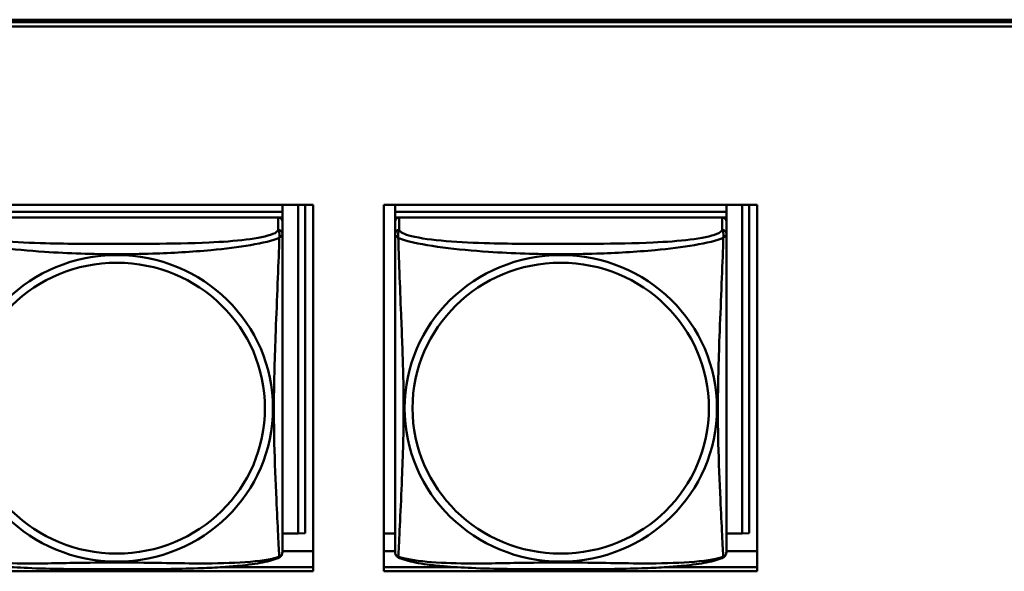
# Model space of a CAD drawing. Header units: inches. Extents: x 8.7 to 68.4, y -2.3 to 39.9.
# Tile 51 of 118: x 47.9 to 49.3, y 15.2 to 16. Entities that reach past the tile are written whole.
import ezdxf

# ---------------------------------------------------------------- set-up
doc = ezdxf.new("R2010")
doc.units = ezdxf.units.IN
doc.header["$MEASUREMENT"] = 0
doc.layers.add('Visible Edges(ROSSANSI)', color=7, linetype='Continuous', lineweight=50)
doc.layers.add('Visible Tangent Edges(ROSSANSI)', color=7, linetype='Continuous', lineweight=50)

msp = doc.modelspace()

# ---------------------------------------------------------------- linework, layer by layer
at = {"layer": 'Visible Edges(ROSSANSI)'}
for p, q in [((40.4676, 16.0094), (52.3623, 16.0094)), ((40.4677, 16.0058), (52.3623, 16.0058)), ((52.3623, 15.9997), (40.4677, 15.9997)), ((47.7388, 15.7452), (48.2712, 15.7452)), ((48.2273, 15.7452), (48.2273, 15.7354)), ((48.2499, 15.7452), (48.2499, 15.2766)), ((48.2598, 15.7452), (48.2598, 15.277)), ((48.2712, 15.7452), (48.2712, 15.2225)), ((48.3718, 15.2225), (48.3718, 15.7452)), ((48.3718, 15.7452), (48.9042, 15.7452)), ((48.3879, 15.7452), (48.3879, 15.7354)), ((48.8603, 15.7452), (48.8603, 15.7354)), ((48.8829, 15.7452), (48.8829, 15.2766)), ((48.8928, 15.7452), (48.8928, 15.277)), ((48.9042, 15.7452), (48.9042, 15.2225)), ((48.2273, 15.7354), (47.7549, 15.7354)), ((47.7549, 15.7354), (48.2273, 15.7354)), ((48.2214, 15.7272), (47.7608, 15.7272)), ((48.2215, 15.7272), (48.2273, 15.7272)), ((48.2273, 15.7354), (48.2273, 15.7272)), ((48.2273, 15.7354), (48.2273, 15.7354)), ((48.2273, 15.7272), (48.2273, 15.7214)), ((48.8603, 15.7354), (48.3879, 15.7354)), ((48.3879, 15.7354), (48.3879, 15.7272)), ((48.3879, 15.7354), (48.3879, 15.7354)), ((48.3879, 15.7354), (48.8603, 15.7354)), ((48.3879, 15.7214), (48.3879, 15.7272)), ((48.3879, 15.7272), (48.3937, 15.7272)), ((48.8544, 15.7272), (48.3938, 15.7272)), ((48.8545, 15.7272), (48.8603, 15.7272)), ((48.8603, 15.7354), (48.8603, 15.7272)), ((48.8603, 15.7354), (48.8603, 15.7354)), ((48.8603, 15.7272), (48.8603, 15.7214)), ((48.2273, 15.7037), (48.2273, 15.7214)), ((48.3879, 15.7214), (48.3879, 15.7037)), ((48.8603, 15.7037), (48.8603, 15.7214)), ((48.2499, 15.2766), (48.2273, 15.2766)), ((48.2499, 15.2766), (48.2598, 15.277)), ((48.3879, 15.2766), (48.3718, 15.2766)), ((48.8829, 15.2766), (48.8603, 15.2766)), ((48.8829, 15.2766), (48.8928, 15.277)), ((48.2712, 15.251), (48.2273, 15.251)), ((48.3879, 15.251), (48.3718, 15.251)), ((48.9042, 15.251), (48.8603, 15.251)), ((48.2712, 15.2225), (47.7388, 15.2225)), ((48.143, 15.2286), (48.2712, 15.2286)), ((48.3718, 15.2286), (48.4722, 15.2286)), ((48.9042, 15.2225), (48.3718, 15.2225)), ((48.776, 15.2286), (48.9042, 15.2286))]:
    msp.add_line(p, q, dxfattribs=at)
for centre, start, end in [((48.2135, 15.2507), 350.8504, 360), ((48.4016, 15.2507), 180, 189.1496), ((48.8465, 15.2507), 350.8504, 360)]:
    msp.add_arc(centre, 0.0138, start, end, dxfattribs=at)
for centre, major_axis, start_param, end_param in [((48.2214, 15.7214), (0.00591, 0), 0, 1.570796), ((48.3938, 15.7214), (-0.00591, 0), 4.712389, 6.283185), ((48.8544, 15.7214), (0.00591, 0), 0, 1.570796)]:
    msp.add_ellipse(centre, major_axis=major_axis, ratio=0.981793, start_param=start_param, end_param=end_param, dxfattribs=at)
for points, knots in [([(48.2273, 15.2507), (48.2273, 15.2507), (48.2273, 15.2516), (48.2273, 15.2533), (48.2273, 15.258), (48.2273, 15.2689), (48.2273, 15.2827), (48.2273, 15.2965), (48.2273, 15.3131), (48.2273, 15.3305), (48.2273, 15.3551), (48.2273, 15.3815), (48.2273, 15.4079), (48.2273, 15.4244), (48.2273, 15.441), (48.2273, 15.4576), (48.2273, 15.4908), (48.2273, 15.5241), (48.2273, 15.5581), (48.2273, 15.6004), (48.2273, 15.6462), (48.2273, 15.6778), (48.2273, 15.6902), (48.2273, 15.6996), (48.2273, 15.7037)], [0.352862, 0.352862, 0.352862, 0.352862, 0.404774, 0.404774, 0.404774, 0.550532, 0.550532, 0.550532, 0.69629, 0.69629, 0.69629, 0.902598, 0.902598, 0.902598, 1.03154, 1.03154, 1.03154, 1.289425, 1.289425, 1.289425, 1.610774, 1.610774, 1.610774, 1.73735, 1.73735, 1.73735, 1.73735]), ([(48.3879, 15.7037), (48.3879, 15.7011), (48.3879, 15.6965), (48.3879, 15.6904), (48.3879, 15.6791), (48.3879, 15.6627), (48.3879, 15.6449), (48.3879, 15.627), (48.3879, 15.6078), (48.3879, 15.5887), (48.3879, 15.5616), (48.3879, 15.5344), (48.3879, 15.5076), (48.3879, 15.4909), (48.3879, 15.4742), (48.3879, 15.4576), (48.3879, 15.4244), (48.3879, 15.3912), (48.3879, 15.359), (48.3879, 15.3188), (48.3879, 15.2784), (48.3879, 15.2598), (48.3879, 15.254), (48.3879, 15.2508), (48.3879, 15.2507)], [0.325731, 0.325731, 0.325731, 0.325731, 0.404774, 0.404774, 0.404774, 0.550532, 0.550532, 0.550532, 0.69629, 0.69629, 0.69629, 0.902598, 0.902598, 0.902598, 1.03154, 1.03154, 1.03154, 1.289425, 1.289425, 1.289425, 1.610774, 1.610774, 1.610774, 1.710218, 1.710218, 1.710218, 1.710218]), ([(48.8603, 15.2507), (48.8603, 15.2507), (48.8603, 15.2516), (48.8603, 15.2533), (48.8603, 15.258), (48.8603, 15.2689), (48.8603, 15.2827), (48.8603, 15.2965), (48.8603, 15.3131), (48.8603, 15.3305), (48.8603, 15.3551), (48.8603, 15.3815), (48.8603, 15.4079), (48.8603, 15.4244), (48.8603, 15.441), (48.8603, 15.4576), (48.8603, 15.4908), (48.8603, 15.5241), (48.8603, 15.5581), (48.8603, 15.6004), (48.8603, 15.6462), (48.8603, 15.6778), (48.8603, 15.6902), (48.8603, 15.6996), (48.8603, 15.7037)], [0.352862, 0.352862, 0.352862, 0.352862, 0.404774, 0.404774, 0.404774, 0.550532, 0.550532, 0.550532, 0.69629, 0.69629, 0.69629, 0.902598, 0.902598, 0.902598, 1.03154, 1.03154, 1.03154, 1.289425, 1.289425, 1.289425, 1.610774, 1.610774, 1.610774, 1.73735, 1.73735, 1.73735, 1.73735]), ([(48.2231, 15.2426), (48.2237, 15.2429), (48.2242, 15.2433), (48.2251, 15.2441), (48.2255, 15.2446), (48.2261, 15.2455), (48.2263, 15.2459), (48.2267, 15.2467), (48.2268, 15.2471), (48.227, 15.2479), (48.2271, 15.2482), (48.2271, 15.2485)], [0.02273771, 0.02273771, 0.02273771, 0.02273771, 0.02954865, 0.02954865, 0.03635958, 0.03635958, 0.04317052, 0.04317052, 0.04998146, 0.04998146, 0.0567924, 0.0567924, 0.0567924, 0.0567924]), ([(48.3921, 15.2426), (48.3915, 15.2429), (48.391, 15.2433), (48.3901, 15.2441), (48.3897, 15.2446), (48.3891, 15.2455), (48.3889, 15.2459), (48.3885, 15.2467), (48.3884, 15.2471), (48.3882, 15.2479), (48.3881, 15.2482), (48.388, 15.2485)], [0.02273771, 0.02273771, 0.02273771, 0.02273771, 0.02954865, 0.02954865, 0.03635958, 0.03635958, 0.04317052, 0.04317052, 0.04998146, 0.04998146, 0.0567924, 0.0567924, 0.0567924, 0.0567924]), ([(48.8561, 15.2426), (48.8567, 15.2429), (48.8572, 15.2433), (48.8581, 15.2441), (48.8585, 15.2446), (48.8591, 15.2455), (48.8593, 15.2459), (48.8597, 15.2467), (48.8598, 15.2471), (48.86, 15.2479), (48.8601, 15.2482), (48.8601, 15.2485)], [0.02273771, 0.02273771, 0.02273771, 0.02273771, 0.02954865, 0.02954865, 0.03635958, 0.03635958, 0.04317052, 0.04317052, 0.04998146, 0.04998146, 0.0567924, 0.0567924, 0.0567924, 0.0567924]), ([(48.2231, 15.2426), (48.2198, 15.2409), (48.2162, 15.2396), (48.2082, 15.2372), (48.2038, 15.2361), (48.1943, 15.2342), (48.1893, 15.2334), (48.1781, 15.2318), (48.1719, 15.2311), (48.158, 15.2297), (48.1503, 15.229), (48.1325, 15.2279), (48.1222, 15.2274), (48.0974, 15.2264), (48.0826, 15.2261), (48.0509, 15.2256), (48.0339, 15.2255), (47.9999, 15.2254), (47.9829, 15.2254), (47.9489, 15.2255), (47.9319, 15.2256), (47.8979, 15.2261), (47.8807, 15.2265), (47.8505, 15.2278), (47.8374, 15.2286), (47.8164, 15.2304), (47.8083, 15.2312), (47.7947, 15.2331), (47.789, 15.234), (47.7789, 15.236), (47.7745, 15.237), (47.7663, 15.2394), (47.7626, 15.2408), (47.7591, 15.2426)], [-1.678204, -1.678204, -1.678204, -1.678204, -1.629815, -1.629815, -1.580861, -1.580861, -1.532583, -1.532583, -1.479316, -1.479316, -1.416961, -1.416961, -1.337799, -1.337799, -1.226353, -1.226353, -1.09702, -1.09702, -0.967687, -0.967687, -0.838354, -0.838354, -0.709022, -0.709022, -0.60577, -0.60577, -0.53827, -0.53827, -0.483941, -0.483941, -0.435529, -0.435529, -0.384876, -0.384876, -0.384876, -0.384876]), ([(48.8561, 15.2426), (48.8528, 15.2409), (48.8492, 15.2396), (48.8412, 15.2372), (48.8368, 15.2361), (48.8273, 15.2342), (48.8223, 15.2334), (48.8111, 15.2318), (48.8049, 15.2311), (48.791, 15.2297), (48.7833, 15.229), (48.7655, 15.2279), (48.7552, 15.2274), (48.7304, 15.2264), (48.7156, 15.2261), (48.6839, 15.2256), (48.6669, 15.2255), (48.6329, 15.2254), (48.6159, 15.2254), (48.5819, 15.2255), (48.5649, 15.2256), (48.5309, 15.2261), (48.5137, 15.2265), (48.4835, 15.2278), (48.4704, 15.2286), (48.4494, 15.2304), (48.4413, 15.2312), (48.4277, 15.2331), (48.422, 15.234), (48.4119, 15.236), (48.4075, 15.237), (48.3993, 15.2394), (48.3956, 15.2408), (48.3921, 15.2426)], [-1.678204, -1.678204, -1.678204, -1.678204, -1.629815, -1.629815, -1.580861, -1.580861, -1.532583, -1.532583, -1.479316, -1.479316, -1.416961, -1.416961, -1.337799, -1.337799, -1.226353, -1.226353, -1.09702, -1.09702, -0.967687, -0.967687, -0.838354, -0.838354, -0.709022, -0.709022, -0.60577, -0.60577, -0.53827, -0.53827, -0.483941, -0.483941, -0.435529, -0.435529, -0.384876, -0.384876, -0.384876, -0.384876])]:
    msp.add_open_spline(points, degree=3, knots=knots, dxfattribs=at)
at = {"layer": 'Visible Tangent Edges(ROSSANSI)'}
for p, q in [((48.2214, 15.7272), (48.2214, 15.7095)), ((48.3938, 15.7095), (48.3938, 15.7272)), ((48.8544, 15.7272), (48.8544, 15.7095))]:
    msp.add_line(p, q, dxfattribs=at)
for centre, major_axis, start_param, end_param in [((48.2214, 15.7037), (0.00591, 0), 0, 1.570796), ((48.3938, 15.7037), (-0.00591, 0), 4.712389, 6.283185), ((48.8544, 15.7037), (0.00591, 0), 0, 1.570796)]:
    msp.add_ellipse(centre, major_axis=major_axis, ratio=0.981793, start_param=start_param, end_param=end_param, dxfattribs=at)
for centre, major_axis in [((47.9911, 15.455), (0.2227, 0)), ((48.6241, 15.455), (0.2227, 0)), ((47.9911, 15.4552), (0.2113, 0)), ((48.6241, 15.4552), (0.2113, 0))]:
    msp.add_ellipse(centre, major_axis=major_axis, ratio=0.981793, dxfattribs=at)
for points, knots in [([(48.2214, 15.7095), (48.2208, 15.7075), (48.2181, 15.7055), (48.2137, 15.7037), (48.2056, 15.7005), (48.1917, 15.6977), (48.1755, 15.6957), (48.1594, 15.6937), (48.1412, 15.6924), (48.1226, 15.6915), (48.0962, 15.6903), (48.0689, 15.6899), (48.0418, 15.6897), (48.0249, 15.6896), (48.008, 15.6895), (47.9911, 15.6895), (47.9572, 15.6895), (47.9234, 15.6896), (47.8897, 15.6904), (47.8477, 15.6915), (47.8038, 15.6942), (47.7782, 15.7007), (47.7681, 15.7032), (47.7617, 15.7063), (47.7608, 15.7095)], [0.325731, 0.325731, 0.325731, 0.325731, 0.404774, 0.404774, 0.404774, 0.550532, 0.550532, 0.550532, 0.69629, 0.69629, 0.69629, 0.902598, 0.902598, 0.902598, 1.03154, 1.03154, 1.03154, 1.289425, 1.289425, 1.289425, 1.610774, 1.610774, 1.610774, 1.73735, 1.73735, 1.73735, 1.73735]), ([(48.2214, 15.7095), (48.2215, 15.7091), (48.2216, 15.7087), (48.2219, 15.7079), (48.2221, 15.7076), (48.2224, 15.7068), (48.2225, 15.7066), (48.2226, 15.7061), (48.2227, 15.7058), (48.2228, 15.7052), (48.2229, 15.7048), (48.2231, 15.7034), (48.2232, 15.7025), (48.2231, 15.7006), (48.223, 15.6995), (48.2228, 15.6984)], [-0.0844808, -0.0844808, -0.0844808, -0.0844808, -0.06943799, -0.06943799, -0.05587828, -0.05587828, -0.04740346, -0.04740346, -0.04210669, -0.04210669, -0.03151317, -0.03151317, -0.01456352, -0.01456352, 0.00026741, 0.00026741, 0.00026741, 0.00026741]), ([(48.3924, 15.6984), (48.3922, 15.6995), (48.3921, 15.7006), (48.392, 15.7025), (48.3921, 15.7034), (48.3922, 15.7048), (48.3923, 15.7052), (48.3925, 15.7058), (48.3926, 15.7061), (48.3927, 15.7066), (48.3928, 15.7068), (48.3931, 15.7076), (48.3932, 15.7079), (48.3936, 15.7087), (48.3937, 15.7091), (48.3938, 15.7095)], [-0.00026741, -0.00026741, -0.00026741, -0.00026741, 0.01456352, 0.01456352, 0.03151317, 0.03151317, 0.04210669, 0.04210669, 0.04740346, 0.04740346, 0.05587828, 0.05587828, 0.06943799, 0.06943799, 0.0844808, 0.0844808, 0.0844808, 0.0844808]), ([(48.8544, 15.7095), (48.8538, 15.7075), (48.8511, 15.7055), (48.8467, 15.7037), (48.8386, 15.7005), (48.8247, 15.6977), (48.8085, 15.6957), (48.7924, 15.6937), (48.7742, 15.6924), (48.7556, 15.6915), (48.7292, 15.6903), (48.7019, 15.6899), (48.6748, 15.6897), (48.6579, 15.6896), (48.641, 15.6895), (48.6241, 15.6895), (48.5902, 15.6895), (48.5564, 15.6896), (48.5227, 15.6904), (48.4807, 15.6915), (48.4368, 15.6942), (48.4112, 15.7007), (48.4011, 15.7032), (48.3947, 15.7063), (48.3938, 15.7095)], [0.325731, 0.325731, 0.325731, 0.325731, 0.404774, 0.404774, 0.404774, 0.550532, 0.550532, 0.550532, 0.69629, 0.69629, 0.69629, 0.902598, 0.902598, 0.902598, 1.03154, 1.03154, 1.03154, 1.289425, 1.289425, 1.289425, 1.610774, 1.610774, 1.610774, 1.73735, 1.73735, 1.73735, 1.73735]), ([(48.8544, 15.7095), (48.8545, 15.7091), (48.8546, 15.7087), (48.8549, 15.7079), (48.8551, 15.7076), (48.8554, 15.7068), (48.8555, 15.7066), (48.8556, 15.7061), (48.8557, 15.7058), (48.8558, 15.7052), (48.8559, 15.7048), (48.8561, 15.7034), (48.8562, 15.7025), (48.8561, 15.7006), (48.856, 15.6995), (48.8558, 15.6984)], [-0.0844808, -0.0844808, -0.0844808, -0.0844808, -0.06943799, -0.06943799, -0.05587828, -0.05587828, -0.04740346, -0.04740346, -0.04210669, -0.04210669, -0.03151317, -0.03151317, -0.01456352, -0.01456352, 0.00026741, 0.00026741, 0.00026741, 0.00026741]), ([(47.7594, 15.6984), (47.7622, 15.6971), (47.7657, 15.6958), (47.7697, 15.6946), (47.7974, 15.6863), (47.8444, 15.6812), (47.8879, 15.6783), (47.9228, 15.6759), (47.957, 15.6749), (47.9911, 15.6749), (48.0081, 15.6749), (48.0252, 15.6752), (48.0424, 15.6757), (48.0698, 15.6766), (48.098, 15.6782), (48.1256, 15.6807), (48.1452, 15.6825), (48.1645, 15.6848), (48.1818, 15.6878), (48.199, 15.6908), (48.2139, 15.6944), (48.2228, 15.6984)], [-1.657319, -1.657319, -1.657319, -1.657319, -1.610774, -1.610774, -1.610774, -1.289425, -1.289425, -1.289425, -1.03154, -1.03154, -1.03154, -0.902598, -0.902598, -0.902598, -0.69629, -0.69629, -0.69629, -0.550532, -0.550532, -0.550532, -0.405761, -0.405761, -0.405761, -0.405761]), ([(48.2228, 15.6984), (48.2227, 15.6944), (48.2225, 15.6899), (48.2224, 15.6849), (48.2213, 15.6505), (48.2191, 15.6013), (48.2174, 15.5573), (48.2161, 15.5221), (48.2151, 15.4885), (48.2151, 15.455), (48.2151, 15.4383), (48.2153, 15.4216), (48.2157, 15.4048), (48.2164, 15.3781), (48.2176, 15.3509), (48.2187, 15.3251), (48.2196, 15.3069), (48.2204, 15.2894), (48.2211, 15.2747), (48.2218, 15.2601), (48.2224, 15.2485), (48.2228, 15.2435)], [-1.657319, -1.657319, -1.657319, -1.657319, -1.610774, -1.610774, -1.610774, -1.289425, -1.289425, -1.289425, -1.03154, -1.03154, -1.03154, -0.902598, -0.902598, -0.902598, -0.69629, -0.69629, -0.69629, -0.550532, -0.550532, -0.550532, -0.405761, -0.405761, -0.405761, -0.405761]), ([(48.2228, 15.6984), (48.2235, 15.699), (48.2242, 15.6995), (48.2253, 15.7004), (48.2258, 15.7008), (48.2264, 15.7014), (48.2266, 15.7016), (48.2268, 15.7018), (48.2268, 15.7019), (48.227, 15.7021), (48.2271, 15.7022), (48.2272, 15.7025), (48.2273, 15.7027), (48.2273, 15.7031), (48.2273, 15.7034), (48.2273, 15.7037)], [-0.00026741, -0.00026741, -0.00026741, -0.00026741, 0.01456352, 0.01456352, 0.03151317, 0.03151317, 0.04210669, 0.04210669, 0.04740346, 0.04740346, 0.05587828, 0.05587828, 0.06943799, 0.06943799, 0.0844808, 0.0844808, 0.0844808, 0.0844808]), ([(48.3879, 15.7037), (48.3879, 15.7034), (48.3879, 15.7031), (48.3879, 15.7027), (48.388, 15.7025), (48.3881, 15.7022), (48.3882, 15.7021), (48.3883, 15.7019), (48.3884, 15.7018), (48.3886, 15.7016), (48.3888, 15.7014), (48.3894, 15.7008), (48.3899, 15.7004), (48.391, 15.6995), (48.3916, 15.699), (48.3924, 15.6984)], [-0.0844808, -0.0844808, -0.0844808, -0.0844808, -0.06943799, -0.06943799, -0.05587828, -0.05587828, -0.04740346, -0.04740346, -0.04210669, -0.04210669, -0.03151317, -0.03151317, -0.01456352, -0.01456352, 0.00026741, 0.00026741, 0.00026741, 0.00026741]), ([(48.3924, 15.6984), (48.3952, 15.6971), (48.3987, 15.6958), (48.4027, 15.6946), (48.4304, 15.6863), (48.4774, 15.6812), (48.5209, 15.6783), (48.5558, 15.6759), (48.59, 15.6749), (48.6241, 15.6749), (48.6411, 15.6749), (48.6582, 15.6752), (48.6754, 15.6757), (48.7028, 15.6766), (48.731, 15.6782), (48.7586, 15.6807), (48.7782, 15.6825), (48.7975, 15.6848), (48.8148, 15.6878), (48.832, 15.6908), (48.8469, 15.6944), (48.8558, 15.6984)], [-1.657319, -1.657319, -1.657319, -1.657319, -1.610774, -1.610774, -1.610774, -1.289425, -1.289425, -1.289425, -1.03154, -1.03154, -1.03154, -0.902598, -0.902598, -0.902598, -0.69629, -0.69629, -0.69629, -0.550532, -0.550532, -0.550532, -0.405761, -0.405761, -0.405761, -0.405761]), ([(48.3924, 15.2435), (48.3925, 15.2451), (48.3927, 15.2474), (48.3928, 15.2502), (48.3939, 15.2701), (48.396, 15.3132), (48.3977, 15.3547), (48.3991, 15.388), (48.4001, 15.4215), (48.4001, 15.455), (48.4001, 15.4717), (48.3999, 15.4885), (48.3994, 15.5055), (48.3988, 15.5327), (48.3976, 15.5608), (48.3964, 15.5893), (48.3956, 15.6095), (48.3948, 15.63), (48.3941, 15.6492), (48.3933, 15.6683), (48.3927, 15.6861), (48.3924, 15.6984)], [-1.657319, -1.657319, -1.657319, -1.657319, -1.610774, -1.610774, -1.610774, -1.289425, -1.289425, -1.289425, -1.03154, -1.03154, -1.03154, -0.902598, -0.902598, -0.902598, -0.69629, -0.69629, -0.69629, -0.550532, -0.550532, -0.550532, -0.405761, -0.405761, -0.405761, -0.405761]), ([(48.8558, 15.6984), (48.8557, 15.6944), (48.8555, 15.6899), (48.8554, 15.6849), (48.8543, 15.6505), (48.8521, 15.6013), (48.8504, 15.5573), (48.8491, 15.5221), (48.8481, 15.4885), (48.8481, 15.455), (48.8481, 15.4383), (48.8483, 15.4216), (48.8487, 15.4048), (48.8494, 15.3781), (48.8506, 15.3509), (48.8517, 15.3251), (48.8526, 15.3069), (48.8534, 15.2894), (48.8541, 15.2747), (48.8548, 15.2601), (48.8554, 15.2485), (48.8558, 15.2435)], [-1.657319, -1.657319, -1.657319, -1.657319, -1.610774, -1.610774, -1.610774, -1.289425, -1.289425, -1.289425, -1.03154, -1.03154, -1.03154, -0.902598, -0.902598, -0.902598, -0.69629, -0.69629, -0.69629, -0.550532, -0.550532, -0.550532, -0.405761, -0.405761, -0.405761, -0.405761]), ([(48.8558, 15.6984), (48.8565, 15.699), (48.8572, 15.6995), (48.8583, 15.7004), (48.8588, 15.7008), (48.8594, 15.7014), (48.8596, 15.7016), (48.8598, 15.7018), (48.8598, 15.7019), (48.86, 15.7021), (48.8601, 15.7022), (48.8602, 15.7025), (48.8603, 15.7027), (48.8603, 15.7031), (48.8603, 15.7034), (48.8603, 15.7037)], [-0.00026741, -0.00026741, -0.00026741, -0.00026741, 0.01456352, 0.01456352, 0.03151317, 0.03151317, 0.04210669, 0.04210669, 0.04740346, 0.04740346, 0.05587828, 0.05587828, 0.06943799, 0.06943799, 0.0844808, 0.0844808, 0.0844808, 0.0844808]), ([(48.2271, 15.2485), (48.2271, 15.2485), (48.2271, 15.2485), (48.2271, 15.2481), (48.227, 15.2478), (48.2268, 15.2473), (48.2268, 15.2471), (48.2266, 15.2465), (48.2264, 15.2461), (48.2258, 15.2452), (48.2253, 15.2447), (48.2242, 15.2439), (48.2235, 15.2437), (48.2228, 15.2435)], [-0.0567924, -0.0567924, -0.0567924, -0.0567924, -0.05587828, -0.05587828, -0.04740346, -0.04740346, -0.04210669, -0.04210669, -0.03151317, -0.03151317, -0.01456352, -0.01456352, 0.00026741, 0.00026741, 0.00026741, 0.00026741]), ([(48.3924, 15.2435), (48.3916, 15.2437), (48.391, 15.2439), (48.3899, 15.2447), (48.3894, 15.2452), (48.3888, 15.2461), (48.3886, 15.2465), (48.3884, 15.2471), (48.3883, 15.2473), (48.3882, 15.2478), (48.3881, 15.2481), (48.3881, 15.2485), (48.3881, 15.2485), (48.388, 15.2485)], [-0.00026741, -0.00026741, -0.00026741, -0.00026741, 0.01456352, 0.01456352, 0.03151317, 0.03151317, 0.04210669, 0.04210669, 0.04740346, 0.04740346, 0.05587828, 0.05587828, 0.0567924, 0.0567924, 0.0567924, 0.0567924]), ([(48.8601, 15.2485), (48.8601, 15.2485), (48.8601, 15.2485), (48.8601, 15.2481), (48.86, 15.2478), (48.8598, 15.2473), (48.8598, 15.2471), (48.8596, 15.2465), (48.8594, 15.2461), (48.8588, 15.2452), (48.8583, 15.2447), (48.8572, 15.2439), (48.8565, 15.2437), (48.8558, 15.2435)], [-0.0567924, -0.0567924, -0.0567924, -0.0567924, -0.05587828, -0.05587828, -0.04740346, -0.04740346, -0.04210669, -0.04210669, -0.03151317, -0.03151317, -0.01456352, -0.01456352, 0.00026741, 0.00026741, 0.00026741, 0.00026741]), ([(48.2228, 15.2435), (48.2199, 15.2424), (48.2164, 15.2414), (48.2124, 15.2405), (48.1848, 15.2343), (48.1378, 15.2334), (48.0943, 15.2338), (48.0594, 15.2342), (48.0252, 15.2351), (47.9911, 15.2351), (47.9741, 15.2351), (47.957, 15.2349), (47.9398, 15.2346), (47.9123, 15.2342), (47.8842, 15.2335), (47.8565, 15.2337), (47.837, 15.2339), (47.8176, 15.2346), (47.8004, 15.2361), (47.7832, 15.2377), (47.7682, 15.2401), (47.7594, 15.2435)], [-1.657319, -1.657319, -1.657319, -1.657319, -1.610774, -1.610774, -1.610774, -1.289425, -1.289425, -1.289425, -1.03154, -1.03154, -1.03154, -0.902598, -0.902598, -0.902598, -0.69629, -0.69629, -0.69629, -0.550532, -0.550532, -0.550532, -0.405761, -0.405761, -0.405761, -0.405761]), ([(48.2228, 15.2435), (48.223, 15.2431), (48.2231, 15.2429), (48.2231, 15.2427), (48.2231, 15.2426), (48.2231, 15.2426)], [-0.00026741, -0.00026741, -0.00026741, -0.00026741, 0.01456352, 0.01456352, 0.02273771, 0.02273771, 0.02273771, 0.02273771]), ([(48.3921, 15.2426), (48.392, 15.2426), (48.392, 15.2427), (48.3921, 15.2429), (48.3922, 15.2431), (48.3924, 15.2435)], [-0.02273771, -0.02273771, -0.02273771, -0.02273771, -0.01456352, -0.01456352, 0.00026741, 0.00026741, 0.00026741, 0.00026741]), ([(48.8558, 15.2435), (48.8529, 15.2424), (48.8494, 15.2414), (48.8454, 15.2405), (48.8178, 15.2343), (48.7708, 15.2334), (48.7273, 15.2338), (48.6924, 15.2342), (48.6582, 15.2351), (48.6241, 15.2351), (48.6071, 15.2351), (48.59, 15.2349), (48.5728, 15.2346), (48.5453, 15.2342), (48.5172, 15.2335), (48.4895, 15.2337), (48.47, 15.2339), (48.4506, 15.2346), (48.4334, 15.2361), (48.4162, 15.2377), (48.4012, 15.2401), (48.3924, 15.2435)], [-1.657319, -1.657319, -1.657319, -1.657319, -1.610774, -1.610774, -1.610774, -1.289425, -1.289425, -1.289425, -1.03154, -1.03154, -1.03154, -0.902598, -0.902598, -0.902598, -0.69629, -0.69629, -0.69629, -0.550532, -0.550532, -0.550532, -0.405761, -0.405761, -0.405761, -0.405761]), ([(48.8558, 15.2435), (48.856, 15.2431), (48.8561, 15.2429), (48.8561, 15.2427), (48.8561, 15.2426), (48.8561, 15.2426)], [-0.00026741, -0.00026741, -0.00026741, -0.00026741, 0.01456352, 0.01456352, 0.02273771, 0.02273771, 0.02273771, 0.02273771])]:
    msp.add_open_spline(points, degree=3, knots=knots, dxfattribs=at)

doc.saveas('drawing.dxf')
